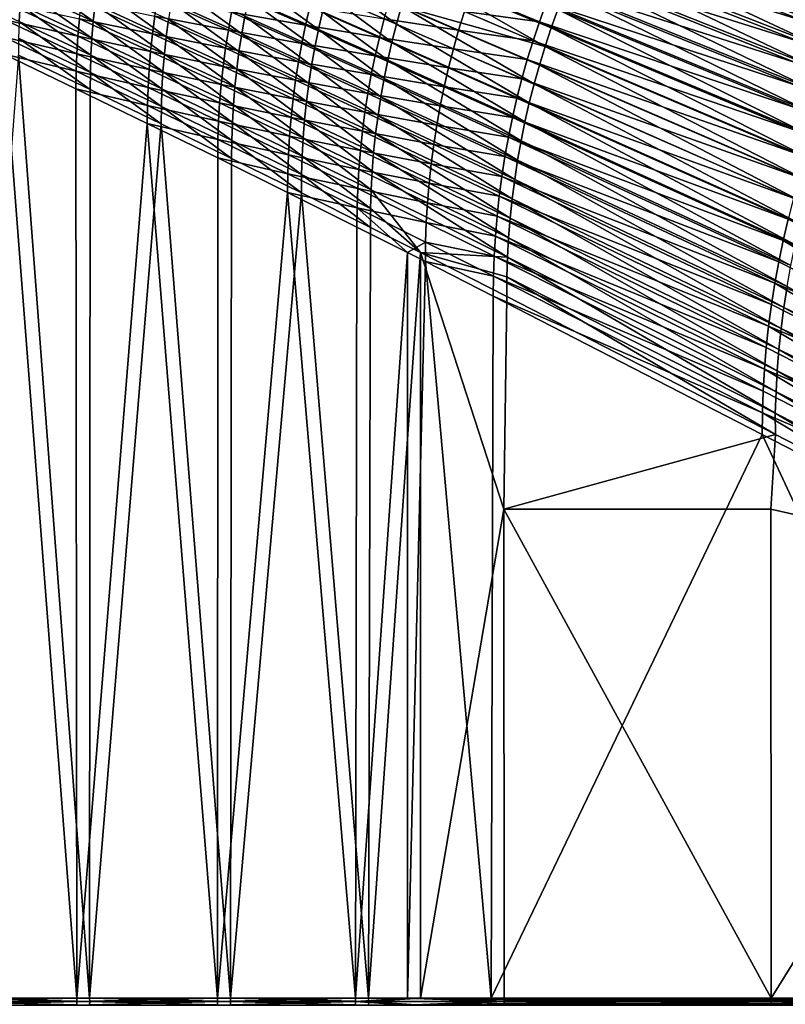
# Model space of a CAD drawing. Header units: metres. Extents: x -901 to 901, y -486 to 401.
# Tile 85 of 256: x -822 to -666, y -1 to 201. Entities that reach past the tile are written whole.
import ezdxf

# ---------------------------------------------------------------- set-up
doc = ezdxf.new("R2010")
doc.units = ezdxf.units.M

msp = doc.modelspace()

# ---------------------------------------------------------------- linework, layer by layer
at = {"layer": 'top0'}
for points in [[(-709.814819, 215.289703, -246.08078), (-708.06311, 218.934097, -246.112213), (-651.450317, 197.222443, -353.815735)], [(-708.06311, 218.934097, -246.112213), (-649.431885, 201.14859, -353.844879), (-651.450317, 197.222443, -353.815735)], [(-707.53894, 213.804764, -244.72876), (-651.208374, 191.756424, -352.25882), (-705.815674, 217.400665, -244.761902)], [(-705.815674, 217.400665, -244.761902), (-651.208374, 191.756424, -352.25882), (-649.31604, 195.684418, -352.288177)], [(-675.617737, 210.249283, -298.532288), (-705.815674, 217.400665, -244.761902), (-649.31604, 195.684418, -352.288177)], [(-653.371765, 193.246201, -353.788055), (-711.477051, 211.600601, -246.050797), (-709.814819, 215.289703, -246.08078)], [(-651.450317, 197.222443, -353.815735), (-653.371765, 193.246201, -353.788055), (-709.814819, 215.289703, -246.08078)], [(-709.17157, 210.16777, -244.697937), (-653.001404, 187.784653, -352.231842), (-707.53894, 213.804764, -244.72876)], [(-653.001404, 187.784653, -352.231842), (-651.208374, 191.756424, -352.25882), (-707.53894, 213.804764, -244.72876)], [(-673.625793, 213.917831, -298.568787), (-675.617737, 210.249283, -298.532288), (-647.325806, 199.566086, -352.319885)], [(-673.625793, 213.917831, -298.568787), (-647.325806, 199.566086, -352.319885), (-645.239136, 203.398865, -352.353912)], [(-655.19519, 189.222229, -353.761902), (-713.048767, 207.868958, -246.022308), (-711.477051, 211.600601, -246.050797)], [(-653.371765, 193.246201, -353.788055), (-655.19519, 189.222229, -353.761902), (-711.477051, 211.600601, -246.050797)], [(-821.357056, 210.522659, -58.268368), (-821.721008, 207.131516, -58.275372), (-807.064819, 200.414993, -84.655922)], [(-806.695007, 203.887207, -84.650414), (-821.357056, 210.522659, -58.268368), (-807.064819, 200.414993, -84.655922)], [(-759.326294, 205.97522, -164.301086), (-745.115295, 199.845078, -190.995575), (-758.319458, 209.564438, -164.315857)], [(-745.115295, 199.845078, -190.995575), (-744.087219, 203.515213, -191.011414), (-758.319458, 209.564438, -164.315857)], [(-744.087219, 203.515213, -191.011414), (-714.7771, 195.253738, -244.59874), (-741.763123, 210.772614, -191.050339)], [(-741.763123, 210.772614, -191.050339), (-714.7771, 195.253738, -244.59874), (-713.515442, 199.032745, -244.619843)], [(-712.160461, 202.779526, -244.643433), (-741.763123, 210.772614, -191.050339), (-713.515442, 199.032745, -244.619843)], [(-710.712463, 206.491928, -244.669479), (-654.693665, 183.771713, -352.207306), (-709.17157, 210.16777, -244.697937)], [(-654.693665, 183.771713, -352.207306), (-653.001404, 187.784653, -352.231842), (-709.17157, 210.16777, -244.697937)], [(-675.617737, 210.249283, -298.532288), (-649.31604, 195.684418, -352.288177), (-647.325806, 199.566086, -352.319885)], [(-822.002502, 203.732605, -58.283779), (-836.942505, 207.342529, -32.043297), (-822.201416, 200.32811, -58.293579)], [(-806.695007, 203.887207, -84.650414), (-792.166565, 197.255035, -111.108681), (-806.241516, 207.348358, -84.646698)], [(-792.166565, 197.255035, -111.108681), (-791.705261, 200.79689, -111.106644), (-806.241516, 207.348358, -84.646698)], [(-791.159058, 204.324936, -111.106728), (-776.749084, 197.858063, -137.646866), (-790.528076, 207.837601, -111.108864)], [(-776.749084, 197.858063, -137.646866), (-776.106384, 201.450867, -137.650848), (-790.528076, 207.837601, -111.108864)], [(-775.377319, 205.025894, -137.65712), (-761.076904, 198.725937, -164.27861), (-774.562134, 208.581284, -137.665619)], [(-761.076904, 198.725937, -164.27861), (-760.245483, 202.361725, -164.288651), (-774.562134, 208.581284, -137.665619)], [(-714.529236, 204.096909, -245.995377), (-713.048767, 207.868958, -246.022308), (-656.919434, 185.152908, -353.737244)], [(-656.919434, 185.152908, -353.737244), (-713.048767, 207.868958, -246.022308), (-655.19519, 189.222229, -353.761902)], [(-821.721008, 207.131516, -58.275372), (-822.002502, 203.732605, -58.283779), (-807.350952, 196.933594, -84.663261)], [(-807.064819, 200.414993, -84.655922), (-821.721008, 207.131516, -58.275372), (-807.350952, 196.933594, -84.663261)], [(-778.049316, 205.93483, -138.801086), (-763.706238, 199.624466, -165.466003), (-778.805481, 202.278091, -138.789047)], [(-762.845886, 203.339478, -165.481339), (-763.706238, 199.624466, -165.466003), (-778.049316, 205.93483, -138.801086)], [(-760.245483, 202.361725, -164.288651), (-746.053833, 196.15007, -190.982224), (-759.326294, 205.97522, -164.301086)], [(-746.053833, 196.15007, -190.982224), (-745.115295, 199.845078, -190.995575), (-759.326294, 205.97522, -164.301086)], [(-731.263184, 202.385895, -219.082657), (-729.996948, 206.148071, -219.10701), (-715.917542, 200.286667, -245.970047)], [(-729.996948, 206.148071, -219.10701), (-714.529236, 204.096909, -245.995377), (-715.917542, 200.286667, -245.970047)], [(-656.284119, 179.720093, -352.185181), (-710.712463, 206.491928, -244.669479), (-712.160461, 202.779526, -244.643433)], [(-654.693665, 183.771713, -352.207306), (-710.712463, 206.491928, -244.669479), (-656.284119, 179.720093, -352.185181)], [(-824.906738, 204.167801, -59.214916), (-810.223145, 197.351715, -85.653809), (-825.119324, 200.67099, -59.21397)], [(-809.921143, 200.92337, -85.656563), (-810.223145, 197.351715, -85.653809), (-824.906738, 204.167801, -59.214916)], [(-822.002502, 203.732605, -58.283779), (-822.201416, 200.32811, -58.293579), (-807.553101, 193.445679, -84.672424)], [(-807.350952, 196.933594, -84.663261), (-822.002502, 203.732605, -58.283779), (-807.553101, 193.445679, -84.672424)], [(-794.97168, 197.836578, -112.174965), (-809.921143, 200.92337, -85.656563), (-809.532898, 204.484421, -85.660332)], [(-794.489685, 201.466309, -112.181282), (-794.97168, 197.836578, -112.174965), (-809.532898, 204.484421, -85.660332)], [(-807.064819, 200.414993, -84.655922), (-792.542847, 193.700989, -111.1129), (-806.695007, 203.887207, -84.650414)], [(-792.542847, 193.700989, -111.1129), (-792.166565, 197.255035, -111.108681), (-806.695007, 203.887207, -84.650414)], [(-779.47345, 198.600769, -138.778503), (-794.489685, 201.466309, -112.181282), (-793.92041, 205.080399, -112.188911)], [(-778.805481, 202.278091, -138.789047), (-779.47345, 198.600769, -138.778503), (-793.92041, 205.080399, -112.188911)], [(-791.705261, 200.79689, -111.106644), (-777.30542, 194.249084, -137.645233), (-791.159058, 204.324936, -111.106728)], [(-777.30542, 194.249084, -137.645233), (-776.749084, 197.858063, -137.646866), (-791.159058, 204.324936, -111.106728)], [(-776.106384, 201.450867, -137.650848), (-761.820435, 195.069885, -164.270996), (-775.377319, 205.025894, -137.65712)], [(-761.820435, 195.069885, -164.270996), (-761.076904, 198.725937, -164.27861), (-775.377319, 205.025894, -137.65712)], [(-763.706238, 199.624466, -165.466003), (-762.845886, 203.339478, -165.481339), (-748.614258, 197.119247, -192.218307)], [(-748.614258, 197.119247, -192.218307), (-762.845886, 203.339478, -165.481339), (-747.645203, 200.890762, -192.236877)], [(-747.645203, 200.890762, -192.236877), (-746.585571, 204.633957, -192.257172), (-732.437988, 198.5905, -219.059998)], [(-746.585571, 204.633957, -192.257172), (-731.263184, 202.385895, -219.082657), (-732.437988, 198.5905, -219.059998)], [(-717.020203, 187.607742, -244.564194), (-744.087219, 203.515213, -191.011414), (-745.115295, 199.845078, -190.995575)], [(-717.020203, 187.607742, -244.564194), (-715.945435, 191.444687, -244.580185), (-744.087219, 203.515213, -191.011414)], [(-715.945435, 191.444687, -244.580185), (-714.7771, 195.253738, -244.59874), (-744.087219, 203.515213, -191.011414)], [(-714.529236, 204.096909, -245.995377), (-658.54364, 181.040695, -353.714203), (-715.917542, 200.286667, -245.970047)], [(-658.54364, 181.040695, -353.714203), (-714.529236, 204.096909, -245.995377), (-656.919434, 185.152908, -353.737244)], [(-780.052795, 194.904938, -138.769516), (-794.97168, 197.836578, -112.174965), (-794.489685, 201.466309, -112.181282)], [(-779.47345, 198.600769, -138.778503), (-780.052795, 194.904938, -138.769516), (-794.489685, 201.466309, -112.181282)], [(-778.805481, 202.278091, -138.789047), (-764.476929, 195.886047, -165.452347), (-779.47345, 198.600769, -138.778503)], [(-763.706238, 199.624466, -165.466003), (-764.476929, 195.886047, -165.452347), (-778.805481, 202.278091, -138.789047)], [(-776.749084, 197.858063, -137.646866), (-762.475891, 191.395477, -164.265884), (-776.106384, 201.450867, -137.650848)], [(-762.475891, 191.395477, -164.265884), (-761.820435, 195.069885, -164.270996), (-776.106384, 201.450867, -137.650848)], [(-761.076904, 198.725937, -164.27861), (-746.90271, 192.432251, -190.971405), (-760.245483, 202.361725, -164.288651)], [(-746.90271, 192.432251, -190.971405), (-746.053833, 196.15007, -190.982224), (-760.245483, 202.361725, -164.288651)], [(-732.437988, 198.5905, -219.059998), (-731.263184, 202.385895, -219.082657), (-717.212952, 196.440414, -245.946396)], [(-731.263184, 202.385895, -219.082657), (-715.917542, 200.286667, -245.970047), (-717.212952, 196.440414, -245.946396)], [(-657.772339, 175.632248, -352.165497), (-712.160461, 202.779526, -244.643433), (-713.515442, 199.032745, -244.619843)], [(-657.772339, 175.632248, -352.165497), (-656.284119, 179.720093, -352.185181), (-712.160461, 202.779526, -244.643433)], [(-825.119324, 200.67099, -59.21397), (-810.438843, 193.771561, -85.652107), (-825.246826, 197.168793, -59.213604)], [(-810.223145, 197.351715, -85.653809), (-810.438843, 193.771561, -85.652107), (-825.119324, 200.67099, -59.21397)], [(-822.201416, 200.32811, -58.293579), (-822.317627, 196.920303, -58.304752), (-807.671082, 189.954071, -84.683388)], [(-807.553101, 193.445679, -84.672424), (-822.201416, 200.32811, -58.293579), (-807.671082, 189.954071, -84.683388)], [(-795.366211, 194.193298, -112.170006), (-810.223145, 197.351715, -85.653809), (-809.921143, 200.92337, -85.656563)], [(-794.97168, 197.836578, -112.174965), (-795.366211, 194.193298, -112.170006), (-809.921143, 200.92337, -85.656563)], [(-807.350952, 196.933594, -84.663261), (-792.833984, 190.136627, -111.119339), (-807.064819, 200.414993, -84.655922)], [(-792.833984, 190.136627, -111.119339), (-792.542847, 193.700989, -111.1129), (-807.064819, 200.414993, -84.655922)], [(-792.166565, 197.255035, -111.108681), (-777.775269, 190.625504, -137.646027), (-791.705261, 200.79689, -111.106644)], [(-777.775269, 190.625504, -137.646027), (-777.30542, 194.249084, -137.645233), (-791.705261, 200.79689, -111.106644)], [(-764.476929, 195.886047, -165.452347), (-763.706238, 199.624466, -165.466003), (-749.492249, 193.321609, -192.201508)], [(-749.492249, 193.321609, -192.201508), (-763.706238, 199.624466, -165.466003), (-748.614258, 197.119247, -192.218307)], [(-733.520752, 194.764053, -219.039108), (-748.614258, 197.119247, -192.218307), (-747.645203, 200.890762, -192.236877)], [(-732.437988, 198.5905, -219.059998), (-733.520752, 194.764053, -219.039108), (-747.645203, 200.890762, -192.236877)], [(-718.001282, 183.745102, -244.550842), (-745.115295, 199.845078, -190.995575), (-746.053833, 196.15007, -190.982224)], [(-718.001282, 183.745102, -244.550842), (-717.020203, 187.607742, -244.564194), (-745.115295, 199.845078, -190.995575)], [(-717.212952, 196.440414, -245.946396), (-715.917542, 200.286667, -245.970047), (-660.066895, 176.888031, -353.692749)], [(-715.917542, 200.286667, -245.970047), (-658.54364, 181.040695, -353.714203), (-660.066895, 176.888031, -353.692749)], [(-795.673096, 190.538559, -112.166435), (-810.438843, 193.771561, -85.652107), (-810.223145, 197.351715, -85.653809)], [(-795.366211, 194.193298, -112.170006), (-795.673096, 190.538559, -112.166435), (-810.223145, 197.351715, -85.653809)], [(-780.543274, 191.192749, -138.7621), (-795.366211, 194.193298, -112.170006), (-794.97168, 197.836578, -112.174965)], [(-780.052795, 194.904938, -138.769516), (-780.543274, 191.192749, -138.7621), (-794.97168, 197.836578, -112.174965)], [(-792.542847, 193.700989, -111.1129), (-778.158569, 186.988861, -137.649292), (-792.166565, 197.255035, -111.108681)], [(-778.158569, 186.988861, -137.649292), (-777.775269, 190.625504, -137.646027), (-792.166565, 197.255035, -111.108681)], [(-765.157654, 192.126373, -165.440414), (-780.052795, 194.904938, -138.769516), (-779.47345, 198.600769, -138.778503)], [(-764.476929, 195.886047, -165.452347), (-765.157654, 192.126373, -165.440414), (-779.47345, 198.600769, -138.778503)], [(-777.30542, 194.249084, -137.645233), (-763.043152, 187.70433, -164.263336), (-776.749084, 197.858063, -137.646866)], [(-763.043152, 187.70433, -164.263336), (-762.475891, 191.395477, -164.265884), (-776.749084, 197.858063, -137.646866)], [(-761.820435, 195.069885, -164.270996), (-747.661743, 188.69368, -190.963181), (-761.076904, 198.725937, -164.27861)], [(-747.661743, 188.69368, -190.963181), (-746.90271, 192.432251, -190.971405), (-761.076904, 198.725937, -164.27861)], [(-718.414795, 192.560394, -245.924454), (-733.520752, 194.764053, -219.039108), (-732.437988, 198.5905, -219.059998)], [(-717.212952, 196.440414, -245.946396), (-718.414795, 192.560394, -245.924454), (-732.437988, 198.5905, -219.059998)], [(-714.7771, 195.253738, -244.59874), (-659.158264, 171.510559, -352.148315), (-713.515442, 199.032745, -244.619843)], [(-713.515442, 199.032745, -244.619843), (-659.158264, 171.510559, -352.148315), (-657.772339, 175.632248, -352.165497)], [(-810.568054, 190.184967, -85.651489), (-825.289124, 193.663269, -59.213837), (-825.246826, 197.168793, -59.213604)], [(-810.438843, 193.771561, -85.652107), (-810.568054, 190.184967, -85.651489), (-825.246826, 197.168793, -59.213604)], [(-822.317627, 196.920303, -58.304752), (-822.350586, 193.51033, -58.322872), (-807.704529, 186.459198, -84.709206)], [(-807.671082, 189.954071, -84.683388), (-822.317627, 196.920303, -58.304752), (-807.704529, 186.459198, -84.709206)], [(-807.553101, 193.445679, -84.672424), (-793.039673, 186.565002, -111.127991), (-807.350952, 196.933594, -84.663261)], [(-793.039673, 186.565002, -111.127991), (-792.833984, 190.136627, -111.119339), (-807.350952, 196.933594, -84.663261)], [(-750.278748, 189.500015, -192.186554), (-765.157654, 192.126373, -165.440414), (-764.476929, 195.886047, -165.452347)], [(-749.492249, 193.321609, -192.201508), (-750.278748, 189.500015, -192.186554), (-764.476929, 195.886047, -165.452347)], [(-734.510925, 190.908783, -219.02002), (-749.492249, 193.321609, -192.201508), (-748.614258, 197.119247, -192.218307)], [(-733.520752, 194.764053, -219.039108), (-734.510925, 190.908783, -219.02002), (-748.614258, 197.119247, -192.218307)], [(-746.053833, 196.15007, -190.982224), (-746.90271, 192.432251, -190.971405), (-718.888611, 179.858902, -244.540146)], [(-718.888611, 179.858902, -244.540146), (-718.001282, 183.745102, -244.550842), (-746.053833, 196.15007, -190.982224)], [(-661.488281, 172.697403, -353.672974), (-718.414795, 192.560394, -245.924454), (-717.212952, 196.440414, -245.946396)], [(-660.066895, 176.888031, -353.692749), (-661.488281, 172.697403, -353.672974), (-717.212952, 196.440414, -245.946396)], [(-715.945435, 191.444687, -244.580185), (-660.44165, 167.357452, -352.133636), (-714.7771, 195.253738, -244.59874)], [(-660.44165, 167.357452, -352.133636), (-659.158264, 171.510559, -352.148315), (-714.7771, 195.253738, -244.59874)], [(-810.437317, 0.734328, -85.966187), (-839.700134, 0.734328, -33.560173), (-825.289124, 193.663269, -59.213837)], [(-837.088196, 0.734328, -32.084431), (-807.810669, 0.734328, -84.516914), (-822.350586, 193.51033, -58.322872)], [(-810.610718, 186.594025, -85.651978), (-825.289124, 193.663269, -59.213837), (-810.568054, 190.184967, -85.651489)], [(-810.437317, 0.734328, -85.966187), (-825.289124, 193.663269, -59.213837), (-810.610718, 186.594025, -85.651978)], [(-807.810669, 0.734328, -84.516914), (-807.704529, 186.459198, -84.709206), (-822.350586, 193.51033, -58.322872)], [(-795.89209, 186.874466, -112.164307), (-810.568054, 190.184967, -85.651489), (-810.438843, 193.771561, -85.652107)], [(-795.673096, 190.538559, -112.166435), (-795.89209, 186.874466, -112.164307), (-810.438843, 193.771561, -85.652107)], [(-807.671082, 189.954071, -84.683388), (-793.159607, 182.98938, -111.138824), (-807.553101, 193.445679, -84.672424)], [(-793.159607, 182.98938, -111.138824), (-793.039673, 186.565002, -111.127991), (-807.553101, 193.445679, -84.672424)], [(-780.944641, 187.466293, -138.756332), (-795.673096, 190.538559, -112.166435), (-795.366211, 194.193298, -112.170006)], [(-780.543274, 191.192749, -138.7621), (-780.944641, 187.466293, -138.756332), (-795.366211, 194.193298, -112.170006)], [(-792.833984, 190.136627, -111.119339), (-778.455078, 183.341064, -137.655121), (-792.542847, 193.700989, -111.1129)], [(-778.455078, 183.341064, -137.655121), (-778.158569, 186.988861, -137.649292), (-792.542847, 193.700989, -111.1129)], [(-765.747986, 188.34758, -165.430237), (-780.543274, 191.192749, -138.7621), (-780.052795, 194.904938, -138.769516)], [(-765.157654, 192.126373, -165.440414), (-765.747986, 188.34758, -165.430237), (-780.052795, 194.904938, -138.769516)], [(-777.775269, 190.625504, -137.646027), (-763.522217, 183.997971, -164.263428), (-777.30542, 194.249084, -137.645233)], [(-763.522217, 183.997971, -164.263428), (-763.043152, 187.70433, -164.263336), (-777.30542, 194.249084, -137.645233)], [(-762.475891, 191.395477, -164.265884), (-748.330811, 184.93631, -190.957565), (-761.820435, 195.069885, -164.270996)], [(-748.330811, 184.93631, -190.957565), (-747.661743, 188.69368, -190.963181), (-761.820435, 195.069885, -164.270996)], [(-735.40802, 187.026871, -219.002823), (-750.278748, 189.500015, -192.186554), (-749.492249, 193.321609, -192.201508)], [(-734.510925, 190.908783, -219.02002), (-735.40802, 187.026871, -219.002823), (-749.492249, 193.321609, -192.201508)], [(-719.522461, 188.648865, -245.904282), (-734.510925, 190.908783, -219.02002), (-733.520752, 194.764053, -219.039108)], [(-718.414795, 192.560394, -245.924454), (-719.522461, 188.648865, -245.904282), (-733.520752, 194.764053, -219.039108)], [(-750.973328, 185.656647, -192.173492), (-765.747986, 188.34758, -165.430237), (-765.157654, 192.126373, -165.440414)], [(-750.278748, 189.500015, -192.186554), (-750.973328, 185.656647, -192.173492), (-765.157654, 192.126373, -165.440414)], [(-763.043152, 187.70433, -164.263336), (-748.909851, 181.161789, -190.954666), (-762.475891, 191.395477, -164.265884)], [(-748.909851, 181.161789, -190.954666), (-748.330811, 184.93631, -190.957565), (-762.475891, 191.395477, -164.265884)], [(-747.661743, 188.69368, -190.963181), (-719.681946, 175.951324, -244.53215), (-746.90271, 192.432251, -190.971405)], [(-746.90271, 192.432251, -190.971405), (-719.681946, 175.951324, -244.53215), (-718.888611, 179.858902, -244.540146)], [(-662.807068, 168.471298, -353.654846), (-719.522461, 188.648865, -245.904282), (-718.414795, 192.560394, -245.924454)], [(-661.488281, 172.697403, -353.672974), (-662.807068, 168.471298, -353.654846), (-718.414795, 192.560394, -245.924454)], [(-717.020203, 187.607742, -244.564194), (-661.622375, 163.175339, -352.12149), (-715.945435, 191.444687, -244.580185)], [(-661.622375, 163.175339, -352.12149), (-660.44165, 167.357452, -352.133636), (-715.945435, 191.444687, -244.580185)], [(-796.023132, 183.203125, -112.163651), (-810.610718, 186.594025, -85.651978), (-810.568054, 190.184967, -85.651489)], [(-795.89209, 186.874466, -112.164307), (-796.023132, 183.203125, -112.163651), (-810.568054, 190.184967, -85.651489)], [(-807.704529, 186.459198, -84.709206), (-793.191101, 179.409454, -111.17083), (-807.671082, 189.954071, -84.683388)], [(-793.191101, 179.409454, -111.17083), (-793.159607, 182.98938, -111.138824), (-807.671082, 189.954071, -84.683388)], [(-781.256714, 183.727707, -138.752258), (-795.89209, 186.874466, -112.164307), (-795.673096, 190.538559, -112.166435)], [(-780.944641, 187.466293, -138.756332), (-781.256714, 183.727707, -138.752258), (-795.673096, 190.538559, -112.166435)], [(-793.039673, 186.565002, -111.127991), (-778.664612, 179.68544, -137.663467), (-792.833984, 190.136627, -111.119339)], [(-778.664612, 179.68544, -137.663467), (-778.455078, 183.341064, -137.655121), (-792.833984, 190.136627, -111.119339)], [(-766.247742, 184.551849, -165.42189), (-780.944641, 187.466293, -138.756332), (-780.543274, 191.192749, -138.7621)], [(-765.747986, 188.34758, -165.430237), (-766.247742, 184.551849, -165.42189), (-780.543274, 191.192749, -138.7621)], [(-778.158569, 186.988861, -137.649292), (-763.913025, 180.277954, -164.266235), (-777.775269, 190.625504, -137.646027)], [(-763.913025, 180.277954, -164.266235), (-763.522217, 183.997971, -164.263428), (-777.775269, 190.625504, -137.646027)], [(-736.211487, 183.12059, -218.987564), (-750.973328, 185.656647, -192.173492), (-750.278748, 189.500015, -192.186554)], [(-735.40802, 187.026871, -219.002823), (-736.211487, 183.12059, -218.987564), (-750.278748, 189.500015, -192.186554)], [(-720.5354, 184.708069, -245.885956), (-735.40802, 187.026871, -219.002823), (-734.510925, 190.908783, -219.02002)], [(-719.522461, 188.648865, -245.904282), (-720.5354, 184.708069, -245.885956), (-734.510925, 190.908783, -219.02002)], [(-766.656616, 180.741318, -165.415436), (-781.256714, 183.727707, -138.752258), (-780.944641, 187.466293, -138.756332)], [(-766.247742, 184.551849, -165.42189), (-766.656616, 180.741318, -165.415436), (-780.944641, 187.466293, -138.756332)], [(-751.575623, 181.793701, -192.162399), (-766.247742, 184.551849, -165.42189), (-765.747986, 188.34758, -165.430237)], [(-750.973328, 185.656647, -192.173492), (-751.575623, 181.793701, -192.162399), (-765.747986, 188.34758, -165.430237)], [(-763.522217, 183.997971, -164.263428), (-749.398865, 177.371704, -190.954529), (-763.043152, 187.70433, -164.263336)], [(-749.398865, 177.371704, -190.954529), (-748.909851, 181.161789, -190.954666), (-763.043152, 187.70433, -164.263336)], [(-747.661743, 188.69368, -190.963181), (-748.330811, 184.93631, -190.957565), (-720.381226, 172.02446, -244.526901)], [(-719.681946, 175.951324, -244.53215), (-747.661743, 188.69368, -190.963181), (-720.381226, 172.02446, -244.526901)], [(-664.022522, 164.21225, -353.638458), (-720.5354, 184.708069, -245.885956), (-719.522461, 188.648865, -245.904282)], [(-662.807068, 168.471298, -353.654846), (-664.022522, 164.21225, -353.638458), (-719.522461, 188.648865, -245.904282)], [(-718.001282, 183.745102, -244.550842), (-662.700256, 158.966599, -352.111877), (-717.020203, 187.607742, -244.564194)], [(-662.700256, 158.966599, -352.111877), (-661.622375, 163.175339, -352.12149), (-717.020203, 187.607742, -244.564194)], [(-796.066223, 179.526642, -112.16452), (-810.610718, 186.594025, -85.651978), (-796.023132, 183.203125, -112.163651)], [(-796.066223, 179.526642, -112.16452), (-810.437317, 0.734328, -85.966187), (-810.610718, 186.594025, -85.651978)], [(-793.191101, 179.409454, -111.17083), (-807.704529, 186.459198, -84.709206), (-807.810669, 0.734328, -84.516914)], [(-781.47937, 179.979126, -138.749924), (-796.023132, 183.203125, -112.163651), (-795.89209, 186.874466, -112.164307)], [(-781.256714, 183.727707, -138.752258), (-781.47937, 179.979126, -138.749924), (-795.89209, 186.874466, -112.164307)], [(-793.159607, 182.98938, -111.138824), (-778.786743, 176.025574, -137.674316), (-793.039673, 186.565002, -111.127991)], [(-778.786743, 176.025574, -137.674316), (-778.664612, 179.68544, -137.663467), (-793.039673, 186.565002, -111.127991)], [(-778.455078, 183.341064, -137.655121), (-764.215393, 176.546249, -164.271805), (-778.158569, 186.988861, -137.649292)], [(-764.215393, 176.546249, -164.271805), (-763.913025, 180.277954, -164.266235), (-778.158569, 186.988861, -137.649292)], [(-736.921082, 179.192169, -218.974304), (-751.575623, 181.793701, -192.162399), (-750.973328, 185.656647, -192.173492)], [(-736.211487, 183.12059, -218.987564), (-736.921082, 179.192169, -218.974304), (-750.973328, 185.656647, -192.173492)], [(-721.453003, 180.740311, -245.869507), (-736.211487, 183.12059, -218.987564), (-735.40802, 187.026871, -219.002823)], [(-720.5354, 184.708069, -245.885956), (-721.453003, 180.740311, -245.869507), (-735.40802, 187.026871, -219.002823)], [(-781.612488, 176.222702, -138.749374), (-796.066223, 179.526642, -112.16452), (-796.023132, 183.203125, -112.163651)], [(-781.47937, 179.979126, -138.749924), (-781.612488, 176.222702, -138.749374), (-796.023132, 183.203125, -112.163651)], [(-766.974426, 176.918167, -165.410919), (-781.47937, 179.979126, -138.749924), (-781.256714, 183.727707, -138.752258)], [(-766.656616, 180.741318, -165.415436), (-766.974426, 176.918167, -165.410919), (-781.256714, 183.727707, -138.752258)], [(-778.664612, 179.68544, -137.663467), (-764.428955, 172.806335, -164.280121), (-778.455078, 183.341064, -137.655121)], [(-764.428955, 172.806335, -164.280121), (-764.215393, 176.546249, -164.271805), (-778.455078, 183.341064, -137.655121)], [(-752.085449, 177.913376, -192.15332), (-766.656616, 180.741318, -165.415436), (-766.247742, 184.551849, -165.42189)], [(-751.575623, 181.793701, -192.162399), (-752.085449, 177.913376, -192.15332), (-766.247742, 184.551849, -165.42189)], [(-763.913025, 180.277954, -164.266235), (-749.797729, 173.567612, -190.95726), (-763.522217, 183.997971, -164.263428)], [(-749.797729, 173.567612, -190.95726), (-749.398865, 177.371704, -190.954529), (-763.522217, 183.997971, -164.263428)], [(-748.330811, 184.93631, -190.957565), (-748.909851, 181.161789, -190.954666), (-720.986328, 168.080078, -244.52446)], [(-720.381226, 172.02446, -244.526901), (-748.330811, 184.93631, -190.957565), (-720.986328, 168.080078, -244.52446)], [(-665.134033, 159.922791, -353.62384), (-721.453003, 180.740311, -245.869507), (-720.5354, 184.708069, -245.885956)], [(-664.022522, 164.21225, -353.638458), (-665.134033, 159.922791, -353.62384), (-720.5354, 184.708069, -245.885956)], [(-718.888611, 179.858902, -244.540146), (-663.67511, 154.733658, -352.104858), (-718.001282, 183.745102, -244.550842)], [(-663.67511, 154.733658, -352.104858), (-662.700256, 158.966599, -352.111877), (-718.001282, 183.745102, -244.550842)], [(-793.191101, 179.409454, -111.17083), (-778.811157, 172.360596, -137.706192), (-793.159607, 182.98938, -111.138824)], [(-778.811157, 172.360596, -137.706192), (-778.786743, 176.025574, -137.674316), (-793.159607, 182.98938, -111.138824)], [(-737.536316, 175.243851, -218.963104), (-752.085449, 177.913376, -192.15332), (-751.575623, 181.793701, -192.162399)], [(-736.921082, 179.192169, -218.974304), (-737.536316, 175.243851, -218.963104), (-751.575623, 181.793701, -192.162399)], [(-748.909851, 181.161789, -190.954666), (-749.398865, 177.371704, -190.954529), (-721.497253, 164.119949, -244.524918)], [(-720.986328, 168.080078, -244.52446), (-748.909851, 181.161789, -190.954666), (-721.497253, 164.119949, -244.524918)], [(-722.274841, 176.747879, -245.855011), (-736.921082, 179.192169, -218.974304), (-736.211487, 183.12059, -218.987564)], [(-721.453003, 180.740311, -245.869507), (-722.274841, 176.747879, -245.855011), (-736.211487, 183.12059, -218.987564)], [(-781.700806, 0.734328, -138.667664), (-810.437317, 0.734328, -85.966187), (-796.066223, 179.526642, -112.16452)], [(-779.059814, 0.734328, -137.244614), (-793.191101, 179.409454, -111.17083), (-807.810669, 0.734328, -84.516914)], [(-781.656067, 172.460541, -138.750656), (-796.066223, 179.526642, -112.16452), (-781.612488, 176.222702, -138.749374)], [(-781.656067, 172.460541, -138.750656), (-781.700806, 0.734328, -138.667664), (-796.066223, 179.526642, -112.16452)], [(-779.059814, 0.734328, -137.244614), (-778.811157, 172.360596, -137.706192), (-793.191101, 179.409454, -111.17083)], [(-767.201111, 173.084579, -165.408386), (-781.612488, 176.222702, -138.749374), (-781.47937, 179.979126, -138.749924)], [(-766.974426, 176.918167, -165.410919), (-767.201111, 173.084579, -165.408386), (-781.47937, 179.979126, -138.749924)], [(-778.786743, 176.025574, -137.674316), (-764.553406, 169.062027, -164.291183), (-778.664612, 179.68544, -137.663467)], [(-764.553406, 169.062027, -164.291183), (-764.428955, 172.806335, -164.280121), (-778.664612, 179.68544, -137.663467)], [(-752.502502, 174.017914, -192.146332), (-766.974426, 176.918167, -165.410919), (-766.656616, 180.741318, -165.415436)], [(-752.085449, 177.913376, -192.15332), (-752.502502, 174.017914, -192.146332), (-766.656616, 180.741318, -165.415436)], [(-764.215393, 176.546249, -164.271805), (-750.106323, 169.751541, -190.962906), (-763.913025, 180.277954, -164.266235)], [(-750.106323, 169.751541, -190.962906), (-749.797729, 173.567612, -190.95726), (-763.913025, 180.277954, -164.266235)], [(-723.00061, 172.733093, -245.842514), (-737.536316, 175.243851, -218.963104), (-736.921082, 179.192169, -218.974304)], [(-722.274841, 176.747879, -245.855011), (-723.00061, 172.733093, -245.842514), (-736.921082, 179.192169, -218.974304)], [(-666.14093, 155.605484, -353.610962), (-722.274841, 176.747879, -245.855011), (-721.453003, 180.740311, -245.869507)], [(-665.134033, 159.922791, -353.62384), (-666.14093, 155.605484, -353.610962), (-721.453003, 180.740311, -245.869507)], [(-719.681946, 175.951324, -244.53215), (-664.546814, 150.478912, -352.100403), (-718.888611, 179.858902, -244.540146)], [(-664.546814, 150.478912, -352.100403), (-663.67511, 154.733658, -352.104858), (-718.888611, 179.858902, -244.540146)], [(-738.057007, 171.277924, -218.954025), (-752.502502, 174.017914, -192.146332), (-752.085449, 177.913376, -192.15332)], [(-737.536316, 175.243851, -218.963104), (-738.057007, 171.277924, -218.954025), (-752.085449, 177.913376, -192.15332)], [(-749.398865, 177.371704, -190.954529), (-749.797729, 173.567612, -190.95726), (-721.91394, 160.145798, -244.528305)], [(-721.497253, 164.119949, -244.524918), (-749.398865, 177.371704, -190.954529), (-721.91394, 160.145798, -244.528305)], [(-767.336548, 169.242737, -165.407898), (-781.656067, 172.460541, -138.750656), (-781.612488, 176.222702, -138.749374)], [(-767.201111, 173.084579, -165.408386), (-767.336548, 169.242737, -165.407898), (-781.612488, 176.222702, -138.749374)], [(-778.811157, 172.360596, -137.706192), (-764.565918, 165.31218, -164.313034), (-778.786743, 176.025574, -137.674316)], [(-764.565918, 165.31218, -164.313034), (-764.553406, 169.062027, -164.291183), (-778.786743, 176.025574, -137.674316)], [(-752.826599, 170.109528, -192.141479), (-767.201111, 173.084579, -165.408386), (-766.974426, 176.918167, -165.410919)], [(-752.502502, 174.017914, -192.146332), (-752.826599, 170.109528, -192.141479), (-766.974426, 176.918167, -165.410919)], [(-764.428955, 172.806335, -164.280121), (-750.32428, 165.927063, -190.971436), (-764.215393, 176.546249, -164.271805)], [(-750.32428, 165.927063, -190.971436), (-750.106323, 169.751541, -190.962906), (-764.215393, 176.546249, -164.271805)], [(-723.629822, 168.698257, -245.832062), (-738.057007, 171.277924, -218.954025), (-737.536316, 175.243851, -218.963104)], [(-723.00061, 172.733093, -245.842514), (-723.629822, 168.698257, -245.832062), (-737.536316, 175.243851, -218.963104)], [(-667.042786, 151.262909, -353.599945), (-723.00061, 172.733093, -245.842514), (-722.274841, 176.747879, -245.855011)], [(-666.14093, 155.605484, -353.610962), (-667.042786, 151.262909, -353.599945), (-722.274841, 176.747879, -245.855011)], [(-720.381226, 172.02446, -244.526901), (-665.315186, 146.204742, -352.098572), (-719.681946, 175.951324, -244.53215)], [(-665.315186, 146.204742, -352.098572), (-664.546814, 150.478912, -352.100403), (-719.681946, 175.951324, -244.53215)], [(-738.482849, 167.296661, -218.947128), (-752.826599, 170.109528, -192.141479), (-752.502502, 174.017914, -192.146332)], [(-738.057007, 171.277924, -218.954025), (-738.482849, 167.296661, -218.947128), (-752.502502, 174.017914, -192.146332)], [(-749.797729, 173.567612, -190.95726), (-750.106323, 169.751541, -190.962906), (-722.236328, 156.159744, -244.534714)], [(-721.91394, 160.145798, -244.528305), (-749.797729, 173.567612, -190.95726), (-722.236328, 156.159744, -244.534714)], [(-781.700806, 0.734328, -138.667664), (-781.656067, 172.460541, -138.750656), (-767.380737, 165.394821, -165.409515)], [(-767.380737, 165.394821, -165.409515), (-781.656067, 172.460541, -138.750656), (-767.336548, 169.242737, -165.407898)], [(-764.565918, 165.31218, -164.313034), (-778.811157, 172.360596, -137.706192), (-779.059814, 0.734328, -137.244614)], [(-753.057678, 166.19043, -192.138809), (-767.336548, 169.242737, -165.407898), (-767.201111, 173.084579, -165.408386)], [(-752.826599, 170.109528, -192.141479), (-753.057678, 166.19043, -192.138809), (-767.201111, 173.084579, -165.408386)], [(-764.553406, 169.062027, -164.291183), (-750.451233, 162.098068, -190.982849), (-764.428955, 172.806335, -164.280121)], [(-750.451233, 162.098068, -190.982849), (-750.32428, 165.927063, -190.971436), (-764.428955, 172.806335, -164.280121)], [(-724.162231, 164.645721, -245.823715), (-738.482849, 167.296661, -218.947128), (-738.057007, 171.277924, -218.954025)], [(-723.629822, 168.698257, -245.832062), (-724.162231, 164.645721, -245.823715), (-738.057007, 171.277924, -218.954025)], [(-667.83905, 146.897659, -353.59079), (-723.629822, 168.698257, -245.832062), (-723.00061, 172.733093, -245.842514)], [(-667.042786, 151.262909, -353.599945), (-667.83905, 146.897659, -353.59079), (-723.00061, 172.733093, -245.842514)], [(-720.986328, 168.080078, -244.52446), (-665.980164, 141.913452, -352.099426), (-720.381226, 172.02446, -244.526901)], [(-665.980164, 141.913452, -352.099426), (-665.315186, 146.204742, -352.098572), (-720.381226, 172.02446, -244.526901)], [(-753.195679, 162.262863, -192.138412), (-767.380737, 165.394821, -165.409515), (-767.336548, 169.242737, -165.407898)], [(-753.057678, 166.19043, -192.138809), (-753.195679, 162.262863, -192.138412), (-767.336548, 169.242737, -165.407898)], [(-738.813782, 163.302338, -218.942474), (-753.057678, 166.19043, -192.138809), (-752.826599, 170.109528, -192.141479)], [(-738.482849, 167.296661, -218.947128), (-738.813782, 163.302338, -218.942474), (-752.826599, 170.109528, -192.141479)], [(-722.463989, 152.165344, -244.544098), (-750.106323, 169.751541, -190.962906), (-750.32428, 165.927063, -190.971436)], [(-722.236328, 156.159744, -244.534714), (-750.106323, 169.751541, -190.962906), (-722.463989, 152.165344, -244.544098)], [(-764.565918, 165.31218, -164.313034), (-750.455872, 158.264175, -190.990326), (-764.553406, 169.062027, -164.291183)], [(-750.455872, 158.264175, -190.990326), (-750.451233, 162.098068, -190.982849), (-764.553406, 169.062027, -164.291183)], [(-724.597717, 160.577805, -245.817535), (-738.813782, 163.302338, -218.942474), (-738.482849, 167.296661, -218.947128)], [(-724.162231, 164.645721, -245.823715), (-724.597717, 160.577805, -245.817535), (-738.482849, 167.296661, -218.947128)], [(-668.52948, 142.512344, -353.583496), (-724.162231, 164.645721, -245.823715), (-723.629822, 168.698257, -245.832062)], [(-667.83905, 146.897659, -353.59079), (-668.52948, 142.512344, -353.583496), (-723.629822, 168.698257, -245.832062)], [(-721.497253, 164.119949, -244.524918), (-666.541565, 137.607285, -352.102966), (-720.986328, 168.080078, -244.52446)], [(-666.541565, 137.607285, -352.102966), (-665.980164, 141.913452, -352.099426), (-720.986328, 168.080078, -244.52446)], [(-753.495422, 0.734328, -191.655746), (-781.700806, 0.734328, -138.667664), (-767.380737, 165.394821, -165.409515)], [(-750.842468, 0.734328, -190.255051), (-764.565918, 165.31218, -164.313034), (-779.059814, 0.734328, -137.244614)], [(-753.195679, 162.262863, -192.138412), (-753.240601, 158.329086, -192.140335), (-767.380737, 165.394821, -165.409515)], [(-767.380737, 165.394821, -165.409515), (-753.240601, 158.329086, -192.140335), (-753.495422, 0.734328, -191.655746)], [(-750.842468, 0.734328, -190.255051), (-750.455872, 158.264175, -190.990326), (-764.565918, 165.31218, -164.313034)], [(-739.049622, 159.297226, -218.940109), (-753.195679, 162.262863, -192.138412), (-753.057678, 166.19043, -192.138809)], [(-738.813782, 163.302338, -218.942474), (-739.049622, 159.297226, -218.940109), (-753.057678, 166.19043, -192.138809)], [(-740.209839, 153.103928, -210.568954), (-750.32428, 165.927063, -190.971436), (-750.451233, 162.098068, -190.982849)], [(-740.209839, 153.103928, -210.568954), (-722.463989, 152.165344, -244.544098), (-750.32428, 165.927063, -190.971436)], [(-724.936035, 156.496887, -245.813583), (-739.049622, 159.297226, -218.940109), (-738.813782, 163.302338, -218.942474)], [(-724.597717, 160.577805, -245.817535), (-724.936035, 156.496887, -245.813583), (-738.813782, 163.302338, -218.942474)], [(-669.113586, 138.109573, -353.578125), (-724.597717, 160.577805, -245.817535), (-724.162231, 164.645721, -245.823715)], [(-668.52948, 142.512344, -353.583496), (-669.113586, 138.109573, -353.578125), (-724.162231, 164.645721, -245.823715)], [(-721.91394, 160.145798, -244.528305), (-666.999268, 133.288513, -352.109253), (-721.497253, 164.119949, -244.524918)], [(-666.999268, 133.288513, -352.109253), (-666.541565, 137.607285, -352.102966), (-721.497253, 164.119949, -244.524918)], [(-742.870422, 153.103928, -211.955048), (-753.240601, 158.329086, -192.140335), (-753.195679, 162.262863, -192.138412)], [(-739.190369, 155.283661, -218.940125), (-742.870422, 153.103928, -211.955048), (-753.195679, 162.262863, -192.138412)], [(-739.049622, 159.297226, -218.940109), (-739.190369, 155.283661, -218.940125), (-753.195679, 162.262863, -192.138412)], [(-750.455872, 158.264175, -190.990326), (-740.209839, 153.103928, -210.568954), (-750.451233, 162.098068, -190.982849)], [(-725.177063, 152.405289, -245.81189), (-739.190369, 155.283661, -218.940125), (-739.049622, 159.297226, -218.940109)], [(-724.936035, 156.496887, -245.813583), (-725.177063, 152.405289, -245.81189), (-739.049622, 159.297226, -218.940109)], [(-669.591248, 133.691971, -353.574738), (-724.936035, 156.496887, -245.813583), (-724.597717, 160.577805, -245.817535)], [(-669.113586, 138.109573, -353.578125), (-669.591248, 133.691971, -353.574738), (-724.597717, 160.577805, -245.817535)], [(-722.236328, 156.159744, -244.534714), (-667.35321, 128.959549, -352.118317), (-721.91394, 160.145798, -244.528305)], [(-667.35321, 128.959549, -352.118317), (-666.999268, 133.288513, -352.109253), (-721.91394, 160.145798, -244.528305)], [(-665.134033, 159.922791, -353.62384), (-610.845642, 132.185837, -460.626404), (-666.14093, 155.605484, -353.610962)], [(-753.240601, 158.329086, -192.140335), (-742.870422, 153.103928, -211.955048), (-753.495422, 0.734328, -191.655746)], [(-740.209839, 153.103928, -210.568954), (-750.455872, 158.264175, -190.990326), (-750.842468, 0.734328, -190.255051)], [(-739.236023, 151.263885, -218.942551), (-742.870422, 153.103928, -211.955048), (-739.190369, 155.283661, -218.940125)], [(-725.320801, 148.305405, -245.812531), (-739.236023, 151.263885, -218.942551), (-739.190369, 155.283661, -218.940125)], [(-725.177063, 152.405289, -245.81189), (-725.320801, 148.305405, -245.812531), (-739.190369, 155.283661, -218.940125)], [(-669.962219, 129.262177, -353.573303), (-725.177063, 152.405289, -245.81189), (-724.936035, 156.496887, -245.813583)], [(-669.591248, 133.691971, -353.574738), (-669.962219, 129.262177, -353.573303), (-724.936035, 156.496887, -245.813583)], [(-722.463989, 152.165344, -244.544098), (-667.603149, 124.623314, -352.130127), (-722.236328, 156.159744, -244.534714)], [(-667.603149, 124.623314, -352.130127), (-667.35321, 128.959549, -352.118317), (-722.236328, 156.159744, -244.534714)], [(-666.14093, 155.605484, -353.610962), (-612.775635, 123.566879, -460.368866), (-667.042786, 151.262909, -353.599945)], [(-610.845642, 132.185837, -460.626404), (-612.775635, 123.566879, -460.368866), (-666.14093, 155.605484, -353.610962)], [(-753.495422, 0.734328, -191.655746), (-742.870422, 153.103928, -211.955048), (-742.870361, 0.734328, -211.955231)], [(-740.209778, 0.734328, -210.569122), (-740.209839, 153.103928, -210.568954), (-750.842468, 0.734328, -190.255051)], [(-742.870422, 153.103928, -211.955048), (-739.236023, 151.263885, -218.942551), (-742.870361, 0.734328, -211.955231)], [(-722.620789, 144.166611, -244.564392), (-722.596619, 148.166397, -244.556442), (-740.209839, 153.103928, -210.568954)], [(-722.596619, 148.166397, -244.556442), (-722.463989, 152.165344, -244.544098), (-740.209839, 153.103928, -210.568954)], [(-722.620789, 144.166611, -244.564392), (-740.209839, 153.103928, -210.568954), (-723.216858, 100.644043, -243.568054)], [(-740.209839, 153.103928, -210.568954), (-740.209778, 0.734328, -210.569122), (-723.216858, 100.644043, -243.568054)], [(-742.870361, 0.734328, -211.955231), (-739.236023, 151.263885, -218.942551), (-725.825378, 0.734328, -244.922424)], [(-725.367249, 144.19957, -245.815536), (-739.236023, 151.263885, -218.942551), (-725.320801, 148.305405, -245.812531)], [(-739.236023, 151.263885, -218.942551), (-725.367249, 144.19957, -245.815536), (-725.825378, 0.734328, -244.922424)], [(-670.226379, 124.822845, -353.573914), (-725.320801, 148.305405, -245.812531), (-725.177063, 152.405289, -245.81189)], [(-669.962219, 129.262177, -353.573303), (-670.226379, 124.822845, -353.573914), (-725.177063, 152.405289, -245.81189)], [(-722.596619, 148.166397, -244.556442), (-667.748901, 120.282845, -352.144684), (-722.463989, 152.165344, -244.544098)], [(-667.748901, 120.282845, -352.144684), (-667.603149, 124.623314, -352.130127), (-722.463989, 152.165344, -244.544098)], [(-612.775635, 123.566879, -460.368866), (-667.83905, 146.897659, -353.59079), (-667.042786, 151.262909, -353.599945)], [(-670.383667, 120.376602, -353.576569), (-725.367249, 144.19957, -245.815536), (-725.320801, 148.305405, -245.812531)], [(-670.383667, 120.376602, -353.576569), (-725.320801, 148.305405, -245.812531), (-670.226379, 124.822845, -353.573914)], [(-722.620789, 144.166611, -244.564392), (-667.729553, 115.949875, -352.131775), (-722.596619, 148.166397, -244.556442)], [(-667.729553, 115.949875, -352.131775), (-667.748901, 120.282845, -352.144684), (-722.596619, 148.166397, -244.556442)], [(-614.345459, 114.860573, -460.055634), (-668.52948, 142.512344, -353.583496), (-667.83905, 146.897659, -353.59079)], [(-612.775635, 123.566879, -460.368866), (-614.345459, 114.860573, -460.055634), (-667.83905, 146.897659, -353.59079)], [(-665.980164, 141.913452, -352.099426), (-611.480591, 115.968826, -458.684326), (-665.315186, 146.204742, -352.098572)], [(-725.825378, 0.734328, -244.922424), (-725.367249, 144.19957, -245.815536), (-670.434082, 115.926102, -353.581329)], [(-670.383667, 120.376602, -353.576569), (-670.434082, 115.926102, -353.581329), (-725.367249, 144.19957, -245.815536)], [(-722.620789, 144.166611, -244.564392), (-723.216858, 100.644043, -243.568054), (-667.729553, 115.949875, -352.131775)], [(-668.52948, 142.512344, -353.583496), (-614.345459, 114.860573, -460.055634), (-669.113586, 138.109573, -353.578125)], [(-666.541565, 137.607285, -352.102966), (-612.191406, 111.379562, -458.509247), (-665.980164, 141.913452, -352.099426)], [(-612.191406, 111.379562, -458.509247), (-611.480591, 115.968826, -458.684326), (-665.980164, 141.913452, -352.099426)], [(-669.113586, 138.109573, -353.578125), (-615.550049, 106.077751, -459.685333), (-669.591248, 133.691971, -353.574738)], [(-614.345459, 114.860573, -460.055634), (-615.550049, 106.077751, -459.685333), (-669.113586, 138.109573, -353.578125)], [(-666.999268, 133.288513, -352.109253), (-612.794373, 106.801895, -458.319977), (-666.541565, 137.607285, -352.102966)], [(-612.794373, 106.801895, -458.319977), (-612.191406, 111.379562, -458.509247), (-666.541565, 137.607285, -352.102966)], [(-615.550049, 106.077751, -459.685333), (-669.962219, 129.262177, -353.573303), (-669.591248, 133.691971, -353.574738)], [(-667.35321, 128.959549, -352.118317), (-613.293884, 102.206947, -458.115173), (-666.999268, 133.288513, -352.109253)], [(-613.293884, 102.206947, -458.115173), (-612.794373, 106.801895, -458.319977), (-666.999268, 133.288513, -352.109253)], [(-616.383362, 97.230095, -459.2565), (-670.226379, 124.822845, -353.573914), (-669.962219, 129.262177, -353.573303)], [(-615.550049, 106.077751, -459.685333), (-616.383362, 97.230095, -459.2565), (-669.962219, 129.262177, -353.573303)], [(-667.603149, 124.623314, -352.130127), (-613.689392, 97.59584, -457.894714), (-667.35321, 128.959549, -352.118317)], [(-613.689392, 97.59584, -457.894714), (-613.293884, 102.206947, -458.115173), (-667.35321, 128.959549, -352.118317)], [(-616.383362, 97.230095, -459.2565), (-670.383667, 120.376602, -353.576569), (-670.226379, 124.822845, -353.573914)], [(-667.748901, 120.282845, -352.144684), (-613.980286, 92.969688, -457.658325), (-667.603149, 124.623314, -352.130127)], [(-613.980286, 92.969688, -457.658325), (-613.689392, 97.59584, -457.894714), (-667.603149, 124.623314, -352.130127)], [(-616.838867, 88.329659, -458.767822), (-670.434082, 115.926102, -353.581329), (-670.383667, 120.376602, -353.576569)], [(-616.383362, 97.230095, -459.2565), (-616.838867, 88.329659, -458.767822), (-670.383667, 120.376602, -353.576569)], [(-667.729553, 115.949875, -352.131775), (-614.165894, 88.329659, -457.405853), (-667.748901, 120.282845, -352.144684)], [(-614.165894, 88.329659, -457.405853), (-613.980286, 92.969688, -457.658325), (-667.748901, 120.282845, -352.144684)], [(-725.825378, 0.734328, -244.922424), (-670.434082, 115.926102, -353.581329), (-616.804932, 0.734328, -458.834534)], [(-723.216858, 100.644043, -243.568054), (-668.631653, 100.644043, -350.515869), (-667.729553, 115.949875, -352.131775)], [(-670.434082, 115.926102, -353.581329), (-616.838867, 88.329659, -458.767822), (-616.804932, 0.734328, -458.834534)], [(-667.729553, 115.949875, -352.131775), (-668.631653, 100.644043, -350.515869), (-614.165894, 88.329659, -457.405853)], [(-723.216858, 100.644043, -243.568054), (-740.209778, 0.734328, -210.569122), (-723.150757, 0.734328, -243.534088)], [(-723.150757, 0.734328, -243.534088), (-668.570313, 0.734328, -350.479034), (-723.216858, 100.644043, -243.568054)], [(-668.570313, 0.734328, -350.479034), (-668.631653, 100.644043, -350.515869), (-723.216858, 100.644043, -243.568054)], [(-668.631653, 100.644043, -350.515869), (-668.570313, 0.734328, -350.479034), (-614.165894, 88.329659, -457.405853)], [(-614.165894, 88.329659, -457.405853), (-668.570313, 0.734328, -350.479034), (-614.131897, 0.734328, -457.472565)], [(-810.4375, 0, -85.965866), (-839.700134, 0, -33.560173), (-810.437317, 0.734328, -85.966187)], [(-810.437317, 0.734328, -85.966187), (-839.700134, 0, -33.560173), (-839.700134, 0.734328, -33.560173)], [(-810.437317, -0.734328, -85.966187), (-839.700134, -0.734328, -33.560173), (-810.4375, 0, -85.965866)], [(-839.700134, -0.734328, -33.560173), (-839.700134, 0, -33.560173), (-810.4375, 0, -85.965866)], [(-807.810669, 0.734328, -84.516914), (-837.088196, 0.734328, -32.084431), (-807.809692, 0, -84.516403)], [(-807.809692, 0, -84.516403), (-837.088196, 0.734328, -32.084431), (-837.088196, 0, -32.084431)], [(-807.809692, 0, -84.516403), (-837.088196, 0, -32.084431), (-807.810669, -0.734328, -84.516914)], [(-807.810669, -0.734328, -84.516914), (-837.088196, 0, -32.084431), (-837.088196, -0.734328, -32.084431)], [(-781.701599, 0, -138.666122), (-810.4375, 0, -85.965866), (-781.700806, 0.734328, -138.667664)], [(-781.700806, 0.734328, -138.667664), (-810.4375, 0, -85.965866), (-810.437317, 0.734328, -85.966187)], [(-810.437317, -0.734328, -85.966187), (-810.4375, 0, -85.965866), (-781.701599, 0, -138.666122)], [(-781.700806, -0.734328, -138.667664), (-810.437317, -0.734328, -85.966187), (-781.701599, 0, -138.666122)], [(-779.059814, 0.734328, -137.244614), (-807.810669, 0.734328, -84.516914), (-779.052307, 0, -137.24057)], [(-779.052307, 0, -137.24057), (-807.810669, 0.734328, -84.516914), (-807.809692, 0, -84.516403)], [(-779.059814, -0.734328, -137.244614), (-807.809692, 0, -84.516403), (-807.810669, -0.734328, -84.516914)], [(-779.052307, 0, -137.24057), (-807.809692, 0, -84.516403), (-779.059814, -0.734328, -137.244614)], [(-753.496826, 0, -191.653), (-781.701599, 0, -138.666122), (-753.495422, 0.734328, -191.655746)], [(-753.495422, 0.734328, -191.655746), (-781.701599, 0, -138.666122), (-781.700806, 0.734328, -138.667664)], [(-781.700806, -0.734328, -138.667664), (-781.701599, 0, -138.666122), (-753.496826, 0, -191.653)], [(-753.495422, -0.734328, -191.655746), (-781.700806, -0.734328, -138.667664), (-753.496826, 0, -191.653)], [(-750.842468, 0.734328, -190.255051), (-779.059814, 0.734328, -137.244614), (-750.816284, 0, -190.241318)], [(-750.816284, 0, -190.241318), (-779.059814, 0.734328, -137.244614), (-779.052307, 0, -137.24057)], [(-750.842468, -0.734328, -190.255051), (-779.052307, 0, -137.24057), (-779.059814, -0.734328, -137.244614)], [(-750.816284, 0, -190.241318), (-779.052307, 0, -137.24057), (-750.842468, -0.734328, -190.255051)], [(-725.827454, 0, -244.918442), (-753.496826, 0, -191.653), (-742.870361, 0.734328, -211.955231)], [(-742.870361, 0.734328, -211.955231), (-753.496826, 0, -191.653), (-753.495422, 0.734328, -191.655746)], [(-753.495422, -0.734328, -191.655746), (-753.496826, 0, -191.653), (-742.870361, -0.734328, -211.955231)], [(-753.496826, 0, -191.653), (-725.827454, 0, -244.918442), (-742.870361, -0.734328, -211.955231)], [(-740.209778, 0.734328, -210.569122), (-750.842468, 0.734328, -190.255051), (-750.816284, 0, -190.241318)], [(-740.209778, -0.734328, -210.569122), (-750.816284, 0, -190.241318), (-750.842468, -0.734328, -190.255051)], [(-740.209778, 0.734328, -210.569122), (-750.816284, 0, -190.241318), (-723.064026, 0, -243.459503)], [(-723.064026, 0, -243.459503), (-750.816284, 0, -190.241318), (-740.209778, -0.734328, -210.569122)], [(-725.825378, 0.734328, -244.922424), (-725.827454, 0, -244.918442), (-742.870361, 0.734328, -211.955231)], [(-742.870361, -0.734328, -211.955231), (-725.827454, 0, -244.918442), (-725.825378, -0.734328, -244.922424)], [(-723.150757, 0.734328, -243.534088), (-740.209778, 0.734328, -210.569122), (-723.216858, 0.367164, -243.568054)], [(-723.216858, 0.367164, -243.568054), (-740.209778, 0.734328, -210.569122), (-723.064026, 0, -243.459503)], [(-723.216858, -0.367164, -243.568054), (-723.064026, 0, -243.459503), (-740.209778, -0.734328, -210.569122)], [(-725.825378, 0.734328, -244.922424), (-616.804932, 0.734328, -458.834534), (-725.827454, 0, -244.918442)], [(-616.804932, 0.734328, -458.834534), (-616.804932, 0, -458.834534), (-725.827454, 0, -244.918442)], [(-725.827454, 0, -244.918442), (-616.804932, 0, -458.834534), (-725.825378, -0.734328, -244.922424)], [(-725.825378, -0.734328, -244.922424), (-616.804932, 0, -458.834534), (-616.804932, -0.734328, -458.834534)], [(-668.633911, 0.367164, -350.511444), (-723.150757, 0.734328, -243.534088), (-723.216858, 0.367164, -243.568054)], [(-723.064026, 0, -243.459503), (-695.642822, 0, -296.87912), (-723.216858, 0.367164, -243.568054)], [(-695.642822, 0, -296.87912), (-668.633911, 0.367164, -350.511444), (-723.216858, 0.367164, -243.568054)], [(-668.633911, -0.367164, -350.511444), (-695.642822, 0, -296.87912), (-723.216858, -0.367164, -243.568054)], [(-695.642822, 0, -296.87912), (-723.064026, 0, -243.459503), (-723.216858, -0.367164, -243.568054)], [(-668.633911, 0.367164, -350.511444), (-668.570313, 0.734328, -350.479034), (-723.150757, 0.734328, -243.534088)], [(-695.642822, 0, -296.87912), (-668.431641, 0, -350.408386), (-668.633911, 0.367164, -350.511444)], [(-668.633911, -0.367164, -350.511444), (-668.431641, 0, -350.408386), (-695.642822, 0, -296.87912)], [(-614.131897, 0, -457.472565), (-614.131897, 0.734328, -457.472565), (-668.633911, 0.367164, -350.511444)], [(-614.131897, 0.734328, -457.472565), (-668.570313, 0.734328, -350.479034), (-668.633911, 0.367164, -350.511444)], [(-668.431641, 0, -350.408386), (-614.131897, 0, -457.472565), (-668.633911, 0.367164, -350.511444)], [(-614.131897, -0.734328, -457.472565), (-614.131897, 0, -457.472565), (-668.633911, -0.367164, -350.511444)], [(-614.131897, 0, -457.472565), (-668.431641, 0, -350.408386), (-668.633911, -0.367164, -350.511444)], [(-740.209778, -0.734328, -210.569122), (-723.150757, -0.734328, -243.534088), (-723.216858, -0.367164, -243.568054)], [(-723.150757, -0.734328, -243.534088), (-668.570313, -0.734328, -350.479034), (-723.216858, -0.367164, -243.568054)], [(-723.216858, -0.367164, -243.568054), (-668.570313, -0.734328, -350.479034), (-668.633911, -0.367164, -350.511444)], [(-668.570313, -0.734328, -350.479034), (-614.131897, -0.734328, -457.472565), (-668.633911, -0.367164, -350.511444)]]:
    msp.add_3dface(points, dxfattribs=at)

doc.saveas('drawing.dxf')
